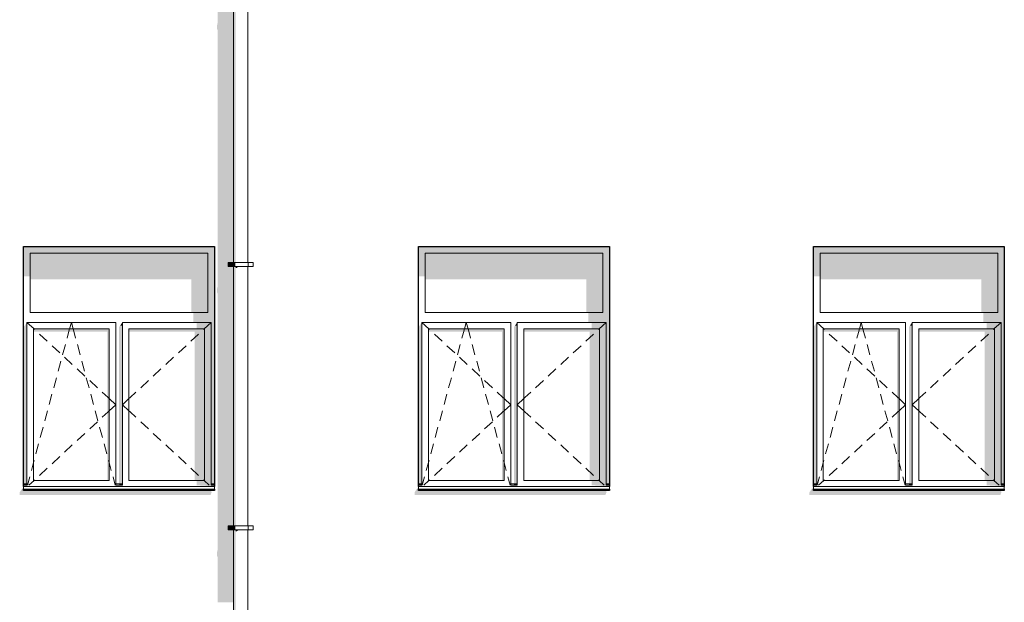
# Model space of a CAD drawing. Header units: millimetres. Extents: x -95523 to 190468, y -7401 to 17692.
# Tile 131 of 139: x 163668 to 171148, y 3652 to 8076. Entities that reach past the tile are written whole.
import ezdxf

# ---------------------------------------------------------------- set-up
doc = ezdxf.new("R2010")
doc.units = ezdxf.units.MM
doc.header["$MEASUREMENT"] = 0
for name, color, linetype in [('Конструктив - Стены Несущие', 7, 'Continuous'), ('Новый_1 ВОДОСТОК', 7, 'Continuous'), ('Окна Archicad', 7, 'Continuous')]:
    doc.layers.add(name, color=color, linetype=linetype)
for name, color, linetype, lineweight in [('Новый_1 ВОДОСТОК_Ном._пера__120', 7, 'Continuous', 5), ('Окна Archicad_Ном._пера__120', 7, 'Continuous', 5), ('Окна Archicad_Ном._пера__21', 7, 'Continuous', 30)]:
    doc.layers.add(name, color=color, linetype=linetype, lineweight=lineweight)

# ---------------------------------------------------------------- blocks, each defined once
blk = doc.blocks.new('Элемент Разреза_41_1', base_point=(95180.8, -197.5))
at = {"layer": 'Конструктив - Стены Несущие', "linetype": 'Continuous', "lineweight": 0, "true_color": 0x000000}
for points in [[(165167.9, 6005.2), (165170.8, 5996.9), (165170.8, 4047.7), (165167.9, 4035.2), (165167.9, 4005.2), (165170.8, 3996.9), (165170.8, 3652.5), (165292.4, 3652.5), (165292.4, 4202.1), (165252.4, 4202.1), (165252.4, 4232.1), (165292.4, 4232.1), (165292.4, 6202.1), (165252.4, 6202.1), (165252.4, 6232.1), (165292.4, 6232.1), (165292.4, 7352.5), (165170.8, 7352.5), (165170.8, 6047.7), (165167.9, 6035.2)], [(163668, 4488.2), (163668, 4468.2), (165118, 4468.2), (165128, 4492.3), (165120.8, 4492.3), (165127.7, 4502.5), (163698, 4502.5), (163698, 4532.5)], [(166668, 4468.2), (168118, 4468.2), (168128, 4492.3), (168120.8, 4492.3), (168127.7, 4502.5), (166698, 4502.5), (166698, 4532.5), (166668, 4488.2)], [(169698, 4532.5), (169668, 4488.2), (169668, 4468.2), (171118, 4468.2), (171128, 4492.3), (171120.8, 4492.3), (171127.7, 4502.5), (169698, 4502.5)]]:
    blk.add_hatch(color=18, dxfattribs=at).paths.add_polyline_path(points)
blk = doc.blocks.new('Элемент Разреза_47_1', base_point=(95180.8, -197.5))
at = {"layer": 'Окна Archicad', "linetype": 'Continuous', "lineweight": 0, "true_color": 0x000000}
for points in [[(169748, 6302.5), (171098, 6302.5), (171148, 6302.5), (171148, 6352.5), (169698, 6352.5), (169698, 6302.5)], [(169698, 6302.5), (169698, 6126.2), (169748, 6126.2), (169748, 6302.5)], [(171098, 6302.5), (169748, 6302.5), (169748, 6105), (170973, 6105), (170973, 5852.5), (171098, 5852.5)], [(171123, 4552.5), (171148, 4552.5), (171148, 6302.5), (171098, 6302.5), (171098, 5852.5), (171098, 5777.5), (171123, 5777.5)], [(171098, 5852.5), (170988, 5852.5), (170988, 5777.5), (171098, 5777.5)], [(169723, 5777.5), (169698, 5742.1), (169698, 4552.5), (169723, 4552.5)], [(170430.3, 5752.5), (170448, 5752.5), (170448, 5777.5)], [(171123, 5777.5), (171013, 5777.5), (171013, 5727.5), (171123, 5727.5)], [(170348, 5727.5), (169773, 5727.5), (169773, 5706.2), (170333, 5706.2), (170333, 4577.5), (170348, 4577.5)], [(170430.3, 5752.5), (170423, 5742.1), (170423, 4552.5), (170448, 4552.5), (170448, 5752.5)], [(171073, 5727.5), (170498, 5727.5), (170498, 5706.2), (170998, 5706.2), (170998, 4577.5), (171073, 4577.5)], [(171073, 5727.5), (171073, 4577.5), (171123, 4577.5), (171123, 5727.5)], [(171123, 4577.5), (171013, 4577.5), (171013, 4540.9), (171123, 4540.9)], [(169698, 4502.5), (171148, 4502.5), (171148, 4510.6), (169698, 4510.6)], [(169723, 4552.5), (169699, 4552.5), (169699, 4542.5), (169723, 4542.5)], [(169723, 4542.5), (169699, 4542.5), (169723, 4540.9)], [(170424, 4552.5), (170424, 4542.5), (170448, 4542.5), (170448, 4552.5)], [(170424, 4542.5), (170448, 4540.9), (170448, 4542.5)], [(171013, 4540.9), (171148, 4532.5), (171148, 4542.5), (171123, 4542.5), (171123, 4540.9)], [(171148, 4552.5), (171123, 4552.5), (171123, 4542.5), (171148, 4542.5)]]:
    blk.add_hatch(color=18, dxfattribs=at).paths.add_polyline_path(points)
at = {"layer": 'Окна Archicad_Ном._пера__120', "color": 7, "linetype": 'Continuous', "lineweight": 5}
for p, q in [((169748, 6302.5), (169748, 5852.5)), ((171098, 6302.5), (169748, 6302.5)), ((171098, 5852.5), (171098, 6302.5)), ((169748, 5852.5), (171098, 5852.5)), ((169723, 5727.5), (169723, 5777.5)), ((169723, 5777.5), (170398, 5777.5)), ((169723, 5777.5), (169777, 5727.5)), ((170047, 5727.5), (170060.5, 5777.5)), ((170074, 5727.5), (170060.5, 5777.5)), ((170398, 5777.5), (170398, 5727.5)), ((170448, 5727.5), (170448, 5777.5)), ((170448, 5777.5), (171123, 5777.5)), ((171123, 5777.5), (171069, 5727.5)), ((171123, 5777.5), (171123, 5727.5)), ((169723, 4577.5), (169723, 5727.5)), ((169773, 5727.5), (169773, 4577.5)), ((170348, 5727.5), (169773, 5727.5)), ((169777, 5727.5), (169781.7, 5723.1)), ((169818.4, 5689.1), (169877.1, 5634.8)), ((170028, 5657), (170039.7, 5700.2)), ((170039.7, 5700.2), (170047, 5727.5)), ((170081.4, 5700.2), (170074, 5727.5)), ((170093, 5657), (170081.4, 5700.2)), ((170348, 4577.5), (170348, 5727.5)), ((170398, 5727.5), (170398, 4577.5)), ((170448, 4577.5), (170448, 5727.5)), ((170498, 5727.5), (170498, 4577.5)), ((171073, 5727.5), (170498, 5727.5)), ((171027.6, 5689.1), (170968.9, 5634.8)), ((171069, 5727.5), (171064.3, 5723.1)), ((171073, 4577.5), (171073, 5727.5)), ((171123, 5727.5), (171123, 4577.5)), ((169913.8, 5600.8), (169972.5, 5546.5)), ((169994.1, 5531.5), (170014.9, 5608.7)), ((170126.9, 5531.5), (170106.1, 5608.7)), ((170932.2, 5600.8), (170873.5, 5546.5)), ((169960.2, 5406), (169981.1, 5483.2)), ((170009.2, 5512.5), (170067.9, 5458.1)), ((170160.8, 5406), (170139.9, 5483.2)), ((170836.8, 5512.5), (170778.1, 5458.1)), ((170104.6, 5424.2), (170163.3, 5369.8)), ((170741.4, 5424.2), (170682.7, 5369.8)), ((169926.3, 5280.5), (169947.2, 5357.7)), ((170194.7, 5280.5), (170173.8, 5357.7)), ((170199.9, 5335.8), (170258.6, 5281.5)), ((170646.1, 5335.8), (170587.4, 5281.5)), ((170295.3, 5247.5), (170339.3, 5206.8)), ((170550.7, 5247.5), (170506.7, 5206.8)), ((169892.4, 5155), (169913.3, 5232.2)), ((170228.6, 5155), (170207.7, 5232.2)), ((170339.3, 5206.8), (170348, 5198.8)), ((170348, 5198.8), (170398, 5152.5)), ((170498, 5198.8), (170448, 5152.5)), ((170506.7, 5206.8), (170498, 5198.8)), ((169858.6, 5029.5), (169879.4, 5106.7)), ((170262.5, 5029.5), (170241.6, 5106.7)), ((170295.3, 5057.4), (170339.3, 5098.1)), ((170339.3, 5098.1), (170348, 5106.2)), ((170348, 5106.2), (170398, 5152.5)), ((170498, 5106.2), (170448, 5152.5)), ((170506.7, 5098.1), (170498, 5106.2)), ((170550.7, 5057.4), (170506.7, 5098.1)), ((170199.9, 4969.1), (170258.6, 5023.4)), ((170646.1, 4969.1), (170587.4, 5023.4)), ((169824.7, 4904), (169845.5, 4981.2)), ((170296.3, 4904), (170275.5, 4981.2)), ((170104.6, 4880.7), (170163.3, 4935.1)), ((170741.4, 4880.7), (170682.7, 4935.1)), ((169790.8, 4778.5), (169811.6, 4855.7)), ((170009.2, 4792.4), (170067.9, 4846.8)), ((170330.2, 4778.5), (170309.4, 4855.7)), ((170836.8, 4792.4), (170778.1, 4846.8)), ((169756.9, 4653), (169773, 4712.6)), ((169773, 4712.6), (169777.7, 4730.2)), ((169913.8, 4704.1), (169972.5, 4758.5)), ((170348, 4712.6), (170343.3, 4730.2)), ((170364.1, 4653), (170348, 4712.6)), ((170932.2, 4704.1), (170873.5, 4758.5)), ((169818.4, 4615.8), (169877.1, 4670.1)), ((171027.6, 4615.8), (170968.9, 4670.1)), ((169723, 4540.9), (169723, 4577.5)), ((169726.6, 4540.9), (169743.9, 4604.7)), ((169737.6, 4540.9), (169777, 4577.5)), ((169773, 4577.5), (170348, 4577.5)), ((169777, 4577.5), (169781.7, 4581.8)), ((170394.4, 4540.9), (170377.2, 4604.7)), ((170398, 4577.5), (170398, 4540.9)), ((170448, 4540.9), (170448, 4577.5)), ((170498, 4577.5), (171073, 4577.5)), ((171069, 4577.5), (171064.3, 4581.8)), ((171108.4, 4540.9), (171069, 4577.5)), ((171123, 4577.5), (171123, 4540.9)), ((169723, 4552.5), (169698, 4552.5)), ((169723, 4542.5), (169698, 4542.5)), ((169698, 4532.5), (169698, 4530.6)), ((169698, 4530.6), (169698, 4510.6)), ((171148, 4530.6), (169698, 4530.6)), ((171148, 4510.6), (169698, 4510.6)), ((170448, 4552.5), (170398, 4552.5)), ((170448, 4542.5), (170398, 4542.5)), ((171148, 4552.5), (171123, 4552.5)), ((171148, 4542.5), (171123, 4542.5)), ((171148, 4532.5), (171148, 4530.6)), ((171148, 4530.6), (171148, 4510.6))]:
    blk.add_line(p, q, dxfattribs=at)
at = {"layer": 'Окна Archicad_Ном._пера__21', "color": 7, "linetype": 'Continuous', "lineweight": 30}
for p, q in [((169698, 4532.5), (169698, 6352.5)), ((169698, 6352.5), (171148, 6352.5)), ((171148, 6352.5), (171148, 4532.5)), ((169698, 4502.5), (169698, 4510.6)), ((171148, 4502.5), (169698, 4502.5)), ((171148, 4510.6), (171148, 4502.5))]:
    blk.add_line(p, q, dxfattribs=at)
blk = doc.blocks.new('Элемент Разреза_48_1', base_point=(95180.8, -197.5))
at = {"layer": 'Окна Archicad', "linetype": 'Continuous', "lineweight": 0, "true_color": 0x000000}
for points in [[(166748, 6302.5), (168098, 6302.5), (168148, 6302.5), (168148, 6352.5), (166698, 6352.5), (166698, 6302.5)], [(166748, 6302.5), (166698, 6302.5), (166698, 6126.2), (166748, 6126.2)], [(166748, 6302.5), (166748, 6105), (167973, 6105), (167973, 5852.5), (168098, 5852.5), (168098, 6302.5)], [(168123, 4552.5), (168148, 4552.5), (168148, 6302.5), (168098, 6302.5), (168098, 5852.5), (168098, 5777.5), (168123, 5777.5)], [(168098, 5852.5), (167988, 5852.5), (167988, 5777.5), (168098, 5777.5)], [(166698, 4552.5), (166723, 4552.5), (166723, 5777.5), (166698, 5742.1)], [(167430.3, 5752.5), (167448, 5752.5), (167448, 5777.5)], [(168123, 5777.5), (168013, 5777.5), (168013, 5727.5), (168123, 5727.5)], [(166773, 5727.5), (166773, 5706.2), (167333, 5706.2), (167333, 4577.5), (167348, 4577.5), (167348, 5727.5)], [(167430.3, 5752.5), (167423, 5742.1), (167423, 4552.5), (167448, 4552.5), (167448, 5752.5)], [(168073, 5727.5), (167498, 5727.5), (167498, 5706.2), (167998, 5706.2), (167998, 4577.5), (168073, 4577.5)], [(168073, 5727.5), (168073, 4577.5), (168123, 4577.5), (168123, 5727.5)], [(168013, 4577.5), (168013, 4540.9), (168123, 4540.9), (168123, 4577.5)], [(166698, 4502.5), (168148, 4502.5), (168148, 4510.6), (166698, 4510.6)], [(166699, 4542.5), (166723, 4542.5), (166723, 4552.5), (166699, 4552.5)], [(166723, 4542.5), (166699, 4542.5), (166723, 4540.9)], [(167424, 4552.5), (167424, 4542.5), (167448, 4542.5), (167448, 4552.5)], [(167448, 4540.9), (167448, 4542.5), (167424, 4542.5)], [(168148, 4532.5), (168148, 4542.5), (168123, 4542.5), (168123, 4540.9), (168013, 4540.9)], [(168148, 4552.5), (168123, 4552.5), (168123, 4542.5), (168148, 4542.5)]]:
    blk.add_hatch(color=18, dxfattribs=at).paths.add_polyline_path(points)
at = {"layer": 'Окна Archicad_Ном._пера__120', "color": 7, "linetype": 'Continuous', "lineweight": 5}
for p, q in [((166748, 6302.5), (166748, 5852.5)), ((168098, 6302.5), (166748, 6302.5)), ((168098, 5852.5), (168098, 6302.5)), ((166748, 5852.5), (168098, 5852.5)), ((166723, 5727.5), (166723, 5777.5)), ((166723, 5777.5), (167398, 5777.5)), ((166723, 5777.5), (166777, 5727.5)), ((167047, 5727.5), (167060.5, 5777.5)), ((167074, 5727.5), (167060.5, 5777.5)), ((167398, 5777.5), (167398, 5727.5)), ((167448, 5727.5), (167448, 5777.5)), ((167448, 5777.5), (168123, 5777.5)), ((168123, 5777.5), (168069, 5727.5)), ((168123, 5777.5), (168123, 5727.5)), ((166723, 4577.5), (166723, 5727.5)), ((166773, 5727.5), (166773, 4577.5)), ((167348, 5727.5), (166773, 5727.5)), ((166777, 5727.5), (166781.7, 5723.1)), ((166818.4, 5689.1), (166877.1, 5634.8)), ((167028, 5657), (167039.7, 5700.2)), ((167039.7, 5700.2), (167047, 5727.5)), ((167081.4, 5700.2), (167074, 5727.5)), ((167093, 5657), (167081.4, 5700.2)), ((167348, 4577.5), (167348, 5727.5)), ((167398, 5727.5), (167398, 4577.5)), ((167448, 4577.5), (167448, 5727.5)), ((167498, 5727.5), (167498, 4577.5)), ((168073, 5727.5), (167498, 5727.5)), ((168027.6, 5689.1), (167968.9, 5634.8)), ((168069, 5727.5), (168064.3, 5723.1)), ((168073, 4577.5), (168073, 5727.5)), ((168123, 5727.5), (168123, 4577.5)), ((166913.8, 5600.8), (166972.5, 5546.5)), ((166994.1, 5531.5), (167014.9, 5608.7)), ((167126.9, 5531.5), (167106.1, 5608.7)), ((167932.2, 5600.8), (167873.5, 5546.5)), ((166960.2, 5406), (166981.1, 5483.2)), ((167009.2, 5512.5), (167067.9, 5458.1)), ((167160.8, 5406), (167139.9, 5483.2)), ((167836.8, 5512.5), (167778.1, 5458.1)), ((167104.6, 5424.2), (167163.3, 5369.8)), ((167741.4, 5424.2), (167682.7, 5369.8)), ((166926.3, 5280.5), (166947.2, 5357.7)), ((167194.7, 5280.5), (167173.8, 5357.7)), ((167199.9, 5335.8), (167258.6, 5281.5)), ((167646.1, 5335.8), (167587.4, 5281.5)), ((167295.3, 5247.5), (167339.3, 5206.8)), ((167550.7, 5247.5), (167506.7, 5206.8)), ((166892.4, 5155), (166913.3, 5232.2)), ((167228.6, 5155), (167207.7, 5232.2)), ((167339.3, 5206.8), (167348, 5198.8)), ((167348, 5198.8), (167398, 5152.5)), ((167498, 5198.8), (167448, 5152.5)), ((167506.7, 5206.8), (167498, 5198.8)), ((166858.6, 5029.5), (166879.4, 5106.7)), ((167262.5, 5029.5), (167241.6, 5106.7)), ((167295.3, 5057.4), (167339.3, 5098.1)), ((167339.3, 5098.1), (167348, 5106.2)), ((167348, 5106.2), (167398, 5152.5)), ((167498, 5106.2), (167448, 5152.5)), ((167506.7, 5098.1), (167498, 5106.2)), ((167550.7, 5057.4), (167506.7, 5098.1)), ((167199.9, 4969.1), (167258.6, 5023.4)), ((167646.1, 4969.1), (167587.4, 5023.4)), ((166824.7, 4904), (166845.5, 4981.2)), ((167296.3, 4904), (167275.5, 4981.2)), ((167104.6, 4880.7), (167163.3, 4935.1)), ((167741.4, 4880.7), (167682.7, 4935.1)), ((166790.8, 4778.5), (166811.6, 4855.7)), ((167009.2, 4792.4), (167067.9, 4846.8)), ((167330.2, 4778.5), (167309.4, 4855.7)), ((167836.8, 4792.4), (167778.1, 4846.8)), ((166756.9, 4653), (166773, 4712.6)), ((166773, 4712.6), (166777.7, 4730.2)), ((166913.8, 4704.1), (166972.5, 4758.5)), ((167348, 4712.6), (167343.3, 4730.2)), ((167364.1, 4653), (167348, 4712.6)), ((167932.2, 4704.1), (167873.5, 4758.5)), ((166818.4, 4615.8), (166877.1, 4670.1)), ((168027.6, 4615.8), (167968.9, 4670.1)), ((166723, 4540.9), (166723, 4577.5)), ((166726.6, 4540.9), (166743.9, 4604.7)), ((166737.6, 4540.9), (166777, 4577.5)), ((166773, 4577.5), (167348, 4577.5)), ((166777, 4577.5), (166781.7, 4581.8)), ((167394.4, 4540.9), (167377.2, 4604.7)), ((167398, 4577.5), (167398, 4540.9)), ((167448, 4540.9), (167448, 4577.5)), ((167498, 4577.5), (168073, 4577.5)), ((168069, 4577.5), (168064.3, 4581.8)), ((168108.4, 4540.9), (168069, 4577.5)), ((168123, 4577.5), (168123, 4540.9)), ((166723, 4552.5), (166698, 4552.5)), ((166723, 4542.5), (166698, 4542.5)), ((166698, 4532.5), (166698, 4530.6)), ((166698, 4530.6), (166698, 4510.6)), ((168148, 4530.6), (166698, 4530.6)), ((168148, 4510.6), (166698, 4510.6)), ((167448, 4552.5), (167398, 4552.5)), ((167448, 4542.5), (167398, 4542.5)), ((168148, 4552.5), (168123, 4552.5)), ((168148, 4542.5), (168123, 4542.5)), ((168148, 4532.5), (168148, 4530.6)), ((168148, 4530.6), (168148, 4510.6))]:
    blk.add_line(p, q, dxfattribs=at)
at = {"layer": 'Окна Archicad_Ном._пера__21', "color": 7, "linetype": 'Continuous', "lineweight": 30}
for p, q in [((166698, 6352.5), (168148, 6352.5)), ((166698, 4532.5), (166698, 6352.5)), ((168148, 6352.5), (168148, 4532.5)), ((166698, 4502.5), (166698, 4510.6)), ((168148, 4502.5), (166698, 4502.5)), ((168148, 4510.6), (168148, 4502.5))]:
    blk.add_line(p, q, dxfattribs=at)
blk = doc.blocks.new('Элемент Разреза_49_1', base_point=(95180.8, -197.5))
at = {"layer": 'Окна Archicad', "linetype": 'Continuous', "lineweight": 0, "true_color": 0x000000}
for points in [[(163698, 6352.5), (163698, 6302.5), (163748, 6302.5), (165098, 6302.5), (165148, 6302.5), (165148, 6352.5)], [(163748, 6302.5), (163698, 6302.5), (163698, 6126.2), (163748, 6126.2)], [(165098, 6302.5), (163748, 6302.5), (163748, 6105), (164973, 6105), (164973, 5852.5), (165098, 5852.5)], [(165123, 4552.5), (165148, 4552.5), (165148, 6302.5), (165098, 6302.5), (165098, 5852.5), (165098, 5777.5), (165123, 5777.5)], [(165098, 5852.5), (164988, 5852.5), (164988, 5777.5), (165098, 5777.5)], [(163723, 5777.5), (163698, 5742.1), (163698, 4552.5), (163723, 4552.5)], [(164430.3, 5752.5), (164448, 5752.5), (164448, 5777.5)], [(165013, 5727.5), (165123, 5727.5), (165123, 5777.5), (165013, 5777.5)], [(164348, 5727.5), (163773, 5727.5), (163773, 5706.2), (164333, 5706.2), (164333, 4577.5), (164348, 4577.5)], [(164430.3, 5752.5), (164423, 5742.1), (164423, 4552.5), (164448, 4552.5), (164448, 5752.5)], [(164498, 5727.5), (164498, 5706.2), (164998, 5706.2), (164998, 4577.5), (165073, 4577.5), (165073, 5727.5)], [(165073, 4577.5), (165123, 4577.5), (165123, 5727.5), (165073, 5727.5)], [(165123, 4577.5), (165013, 4577.5), (165013, 4540.9), (165123, 4540.9)], [(163698, 4510.6), (163698, 4502.5), (165148, 4502.5), (165148, 4510.6)], [(163699, 4542.5), (163723, 4542.5), (163723, 4552.5), (163699, 4552.5)], [(163723, 4542.5), (163699, 4542.5), (163723, 4540.9)], [(164424, 4552.5), (164424, 4542.5), (164448, 4542.5), (164448, 4552.5)], [(164448, 4540.9), (164448, 4542.5), (164424, 4542.5)], [(165148, 4532.5), (165148, 4542.5), (165123, 4542.5), (165123, 4540.9), (165013, 4540.9)], [(165123, 4552.5), (165123, 4542.5), (165148, 4542.5), (165148, 4552.5)]]:
    blk.add_hatch(color=18, dxfattribs=at).paths.add_polyline_path(points)
at = {"layer": 'Окна Archicad_Ном._пера__120', "color": 7, "linetype": 'Continuous', "lineweight": 5}
for p, q in [((163748, 6302.5), (163748, 5852.5)), ((165098, 6302.5), (163748, 6302.5)), ((165098, 5852.5), (165098, 6302.5)), ((163748, 5852.5), (165098, 5852.5)), ((163723, 5727.5), (163723, 5777.5)), ((163723, 5777.5), (164398, 5777.5)), ((163723, 5777.5), (163777, 5727.5)), ((164047, 5727.5), (164060.5, 5777.5)), ((164074, 5727.5), (164060.5, 5777.5)), ((164398, 5777.5), (164398, 5727.5)), ((164448, 5727.5), (164448, 5777.5)), ((164448, 5777.5), (165123, 5777.5)), ((165123, 5777.5), (165069, 5727.5)), ((165123, 5777.5), (165123, 5727.5)), ((163723, 4577.5), (163723, 5727.5)), ((163773, 5727.5), (163773, 4577.5)), ((164348, 5727.5), (163773, 5727.5)), ((163777, 5727.5), (163781.7, 5723.1)), ((163818.4, 5689.1), (163877.1, 5634.8)), ((164028, 5657), (164039.7, 5700.2)), ((164039.7, 5700.2), (164047, 5727.5)), ((164081.4, 5700.2), (164074, 5727.5)), ((164093, 5657), (164081.4, 5700.2)), ((164348, 4577.5), (164348, 5727.5)), ((164398, 5727.5), (164398, 4577.5)), ((164448, 4577.5), (164448, 5727.5)), ((164498, 5727.5), (164498, 4577.5)), ((165073, 5727.5), (164498, 5727.5)), ((165027.6, 5689.1), (164968.9, 5634.8)), ((165069, 5727.5), (165064.3, 5723.1)), ((165073, 4577.5), (165073, 5727.5)), ((165123, 5727.5), (165123, 4577.5)), ((163913.8, 5600.8), (163972.5, 5546.5)), ((163994.1, 5531.5), (164014.9, 5608.7)), ((164126.9, 5531.5), (164106.1, 5608.7)), ((164932.2, 5600.8), (164873.5, 5546.5)), ((163960.2, 5406), (163981.1, 5483.2)), ((164009.2, 5512.5), (164067.9, 5458.1)), ((164160.8, 5406), (164139.9, 5483.2)), ((164836.8, 5512.5), (164778.1, 5458.1)), ((164104.6, 5424.2), (164163.3, 5369.8)), ((164741.4, 5424.2), (164682.7, 5369.8)), ((163926.3, 5280.5), (163947.2, 5357.7)), ((164194.7, 5280.5), (164173.8, 5357.7)), ((164199.9, 5335.8), (164258.6, 5281.5)), ((164646.1, 5335.8), (164587.4, 5281.5)), ((164295.3, 5247.5), (164339.3, 5206.8)), ((164550.7, 5247.5), (164506.7, 5206.8)), ((163892.4, 5155), (163913.3, 5232.2)), ((164228.6, 5155), (164207.7, 5232.2)), ((164339.3, 5206.8), (164348, 5198.8)), ((164348, 5198.8), (164398, 5152.5)), ((164498, 5198.8), (164448, 5152.5)), ((164506.7, 5206.8), (164498, 5198.8)), ((163858.6, 5029.5), (163879.4, 5106.7)), ((164262.5, 5029.5), (164241.6, 5106.7)), ((164295.3, 5057.4), (164339.3, 5098.1)), ((164339.3, 5098.1), (164348, 5106.2)), ((164348, 5106.2), (164398, 5152.5)), ((164498, 5106.2), (164448, 5152.5)), ((164506.7, 5098.1), (164498, 5106.2)), ((164550.7, 5057.4), (164506.7, 5098.1)), ((164199.9, 4969.1), (164258.6, 5023.4)), ((164646.1, 4969.1), (164587.4, 5023.4)), ((163824.7, 4904), (163845.5, 4981.2)), ((164296.3, 4904), (164275.5, 4981.2)), ((164104.6, 4880.7), (164163.3, 4935.1)), ((164741.4, 4880.7), (164682.7, 4935.1)), ((163790.8, 4778.5), (163811.6, 4855.7)), ((164009.2, 4792.4), (164067.9, 4846.8)), ((164330.2, 4778.5), (164309.4, 4855.7)), ((164836.8, 4792.4), (164778.1, 4846.8)), ((163756.9, 4653), (163773, 4712.6)), ((163773, 4712.6), (163777.7, 4730.2)), ((163913.8, 4704.1), (163972.5, 4758.5)), ((164348, 4712.6), (164343.3, 4730.2)), ((164364.1, 4653), (164348, 4712.6)), ((164932.2, 4704.1), (164873.5, 4758.5)), ((163818.4, 4615.8), (163877.1, 4670.1)), ((165027.6, 4615.8), (164968.9, 4670.1)), ((163723, 4540.9), (163723, 4577.5)), ((163726.6, 4540.9), (163743.9, 4604.7)), ((163737.6, 4540.9), (163777, 4577.5)), ((163773, 4577.5), (164348, 4577.5)), ((163777, 4577.5), (163781.7, 4581.8)), ((164394.4, 4540.9), (164377.2, 4604.7)), ((164398, 4577.5), (164398, 4540.9)), ((164448, 4540.9), (164448, 4577.5)), ((164498, 4577.5), (165073, 4577.5)), ((165069, 4577.5), (165064.3, 4581.8)), ((165108.4, 4540.9), (165069, 4577.5)), ((165123, 4577.5), (165123, 4540.9)), ((163723, 4552.5), (163698, 4552.5)), ((163723, 4542.5), (163698, 4542.5)), ((163698, 4532.5), (163698, 4530.6)), ((163698, 4530.6), (163698, 4510.6)), ((165148, 4530.6), (163698, 4530.6)), ((165148, 4510.6), (163698, 4510.6)), ((164448, 4552.5), (164398, 4552.5)), ((164448, 4542.5), (164398, 4542.5)), ((165148, 4552.5), (165123, 4552.5)), ((165148, 4542.5), (165123, 4542.5)), ((165148, 4532.5), (165148, 4530.6)), ((165148, 4530.6), (165148, 4510.6))]:
    blk.add_line(p, q, dxfattribs=at)
at = {"layer": 'Окна Archicad_Ном._пера__21', "color": 7, "linetype": 'Continuous', "lineweight": 30}
for p, q in [((163698, 4532.5), (163698, 6352.5)), ((163698, 6352.5), (165148, 6352.5)), ((165148, 6352.5), (165148, 4532.5)), ((163698, 4502.5), (163698, 4510.6)), ((165148, 4502.5), (163698, 4502.5)), ((165148, 4510.6), (165148, 4502.5))]:
    blk.add_line(p, q, dxfattribs=at)
blk = doc.blocks.new('Элемент Разреза_94_1', base_point=(95180.8, -197.5))
at = {"layer": 'Конструктив - Стены Несущие', "linetype": 'Continuous', "lineweight": 0, "true_color": 0x000000}
blk.add_hatch(color=18, dxfattribs=at).paths.add_polyline_path([(164883.6, 10495.7), (165069.4, 10495.7), (165083.6, 10487.1), (165083.6, 10437.1), (165115.8, 10437.1), (165115.8, 10052.5), (165148, 10052.5), (165148, 9781.1), (165170.8, 9724.3), (165170.8, 8047.7), (165167.9, 8035.2), (165167.9, 8005.2), (165170.8, 7996.9), (165170.8, 7352.5), (165292.4, 7352.5), (165292.4, 8202.1), (165252.4, 8202.1), (165252.4, 8232.1), (165292.4, 8232.1), (165292.4, 9935.9), (165271.4, 9988.2), (165271.4, 10547.1), (165292.4, 10576.9), (165292.4, 10692.5), (165008.6, 10692.5), (164883.6, 10515.7)])
blk = doc.blocks.new('Элемент Разреза_221_1', base_point=(95180.8, -197.5))
at = {"layer": 'Новый_1 ВОДОСТОК', "linetype": 'Continuous', "lineweight": 0, "true_color": 0x000000}
for points in [[(165296.6, 8202.1), (165292.4, 8202.1), (165292.4, 6232.1), (165296.6, 6232.1)], [(165308.5, 8202.1), (165296.6, 8202.1), (165296.6, 6232.1), (165308.5, 6232.1)], [(165290.4, 6202.1), (165290.4, 6232.1), (165252.4, 6232.1), (165252.4, 6202.1)], [(165294.7, 6202.1), (165294.7, 6232.1), (165290.4, 6232.1), (165290.4, 6202.1)], [(165294.7, 6232.1), (165294.7, 6202.1), (165307.1, 6202.1), (165307.1, 6232.1)], [(165296.6, 6202.1), (165292.4, 6202.1), (165292.4, 4232.1), (165296.6, 4232.1)], [(165296.6, 4232.1), (165308.5, 4232.1), (165308.5, 6202.1), (165296.6, 6202.1)], [(165326.4, 6202.1), (165308.5, 6202.1), (165308.5, 6191.6), (165318.2, 6191.6), (165326.4, 6198.4)], [(165347.4, 6202.1), (165326.4, 6202.1), (165326.4, 6198.4), (165344.8, 6198.4), (165347.4, 6199.6)], [(165368.4, 6202.1), (165347.4, 6202.1), (165347.4, 6199.6), (165367.5, 6199.6), (165368.4, 6200)], [(165386.3, 6202.1), (165368.4, 6202.1), (165368.4, 6200), (165386.2, 6200), (165386.3, 6200)], [(165398.2, 6202.1), (165386.3, 6202.1), (165386.3, 6200), (165398.2, 6200)], [(165398.2, 6202.1), (165398.2, 6200), (165398.4, 6199.7), (165402.4, 6199.7), (165402.4, 6202.1)], [(165290.4, 4202.1), (165290.4, 4232.1), (165252.4, 4232.1), (165252.4, 4202.1)], [(165294.7, 4202.1), (165294.7, 4232.1), (165290.4, 4232.1), (165290.4, 4202.1)], [(165292.4, 2232.1), (165296.6, 2232.1), (165296.6, 4202.1), (165292.4, 4202.1)], [(165294.7, 4232.1), (165294.7, 4202.1), (165307.1, 4202.1), (165307.1, 4232.1)], [(165296.6, 4202.1), (165296.6, 2232.1), (165308.5, 2232.1), (165308.5, 4202.1)], [(165326.4, 4202.1), (165308.5, 4202.1), (165308.5, 4191.6), (165318.2, 4191.6), (165326.4, 4198.4)], [(165347.4, 4202.1), (165326.4, 4202.1), (165326.4, 4198.4), (165344.8, 4198.4), (165347.4, 4199.6)], [(165347.4, 4202.1), (165347.4, 4199.6), (165367.5, 4199.6), (165368.4, 4200), (165368.4, 4202.1)], [(165386.3, 4202.1), (165368.4, 4202.1), (165368.4, 4200), (165386.2, 4200), (165386.3, 4200)], [(165398.2, 4202.1), (165386.3, 4202.1), (165386.3, 4200), (165398.2, 4200)], [(165398.2, 4202.1), (165398.2, 4200), (165398.4, 4199.7), (165402.4, 4199.7), (165402.4, 4202.1)]]:
    blk.add_hatch(color=18, dxfattribs=at).paths.add_polyline_path(points)
at = {"layer": 'Новый_1 ВОДОСТОК_Ном._пера__120', "color": 7, "linetype": 'Continuous', "lineweight": 5}
for p, q in [((165292.4, 8202.1), (165292.4, 6232.1)), ((165402.4, 8202.1), (165402.4, 6232.1)), ((165290.4, 6232.1), (165252.4, 6232.1)), ((165252.4, 6202.1), (165252.4, 6232.1)), ((165294.7, 6232.1), (165290.4, 6232.1)), ((165290.4, 6202.1), (165290.4, 6232.1)), ((165307.1, 6232.1), (165294.7, 6232.1)), ((165325.6, 6232.1), (165307.1, 6232.1)), ((165347.4, 6232.1), (165325.6, 6232.1)), ((165369.2, 6232.1), (165347.4, 6232.1)), ((165387.7, 6232.1), (165369.2, 6232.1)), ((165400.1, 6232.1), (165387.7, 6232.1)), ((165404.4, 6232.1), (165400.1, 6232.1)), ((165442.4, 6232.1), (165404.4, 6232.1)), ((165404.4, 6202.1), (165404.4, 6232.1)), ((165442.4, 6202.1), (165442.4, 6232.1)), ((165290.4, 6202.1), (165252.4, 6202.1)), ((165294.7, 6202.1), (165290.4, 6202.1)), ((165292.4, 6202.1), (165292.4, 4232.1)), ((165307.1, 6202.1), (165294.7, 6202.1)), ((165325.6, 6202.1), (165307.1, 6202.1)), ((165347.4, 6202.1), (165325.6, 6202.1)), ((165369.2, 6202.1), (165347.4, 6202.1)), ((165387.7, 6202.1), (165369.2, 6202.1)), ((165400.1, 6202.1), (165387.7, 6202.1)), ((165404.4, 6202.1), (165400.1, 6202.1)), ((165402.4, 6202.1), (165402.4, 4232.1)), ((165442.4, 6202.1), (165404.4, 6202.1)), ((165290.4, 4232.1), (165252.4, 4232.1)), ((165252.4, 4202.1), (165252.4, 4232.1)), ((165290.4, 4202.1), (165252.4, 4202.1)), ((165294.7, 4232.1), (165290.4, 4232.1)), ((165290.4, 4202.1), (165290.4, 4232.1)), ((165294.7, 4202.1), (165290.4, 4202.1)), ((165292.4, 4202.1), (165292.4, 2232.1)), ((165307.1, 4232.1), (165294.7, 4232.1)), ((165307.1, 4202.1), (165294.7, 4202.1)), ((165325.6, 4232.1), (165307.1, 4232.1)), ((165325.6, 4202.1), (165307.1, 4202.1)), ((165347.4, 4232.1), (165325.6, 4232.1)), ((165347.4, 4202.1), (165325.6, 4202.1)), ((165369.2, 4232.1), (165347.4, 4232.1)), ((165369.2, 4202.1), (165347.4, 4202.1)), ((165387.7, 4232.1), (165369.2, 4232.1)), ((165387.7, 4202.1), (165369.2, 4202.1)), ((165400.1, 4232.1), (165387.7, 4232.1)), ((165400.1, 4202.1), (165387.7, 4202.1)), ((165404.4, 4232.1), (165400.1, 4232.1)), ((165404.4, 4202.1), (165400.1, 4202.1)), ((165402.4, 4202.1), (165402.4, 2232.1)), ((165442.4, 4232.1), (165404.4, 4232.1)), ((165404.4, 4202.1), (165404.4, 4232.1)), ((165442.4, 4202.1), (165404.4, 4202.1)), ((165442.4, 4202.1), (165442.4, 4232.1))]:
    blk.add_line(p, q, dxfattribs=at)

msp = doc.modelspace()

# ---------------------------------------------------------------- block references
at = {"layer": 'Конструктив - Стены Несущие', "lineweight": 0}
for name in ['Элемент Разреза_94_1', 'Элемент Разреза_41_1']:
    msp.add_blockref(name, (95180.8, -197.5), dxfattribs=at)
at = {"layer": 'Новый_1 ВОДОСТОК', "lineweight": 0}
msp.add_blockref('Элемент Разреза_221_1', (95180.8, -197.5), dxfattribs=at)
at = {"layer": 'Окна Archicad', "lineweight": 0}
for name in ['Элемент Разреза_49_1', 'Элемент Разреза_48_1', 'Элемент Разреза_47_1']:
    msp.add_blockref(name, (95180.8, -197.5), dxfattribs=at)

doc.saveas('drawing.dxf')
